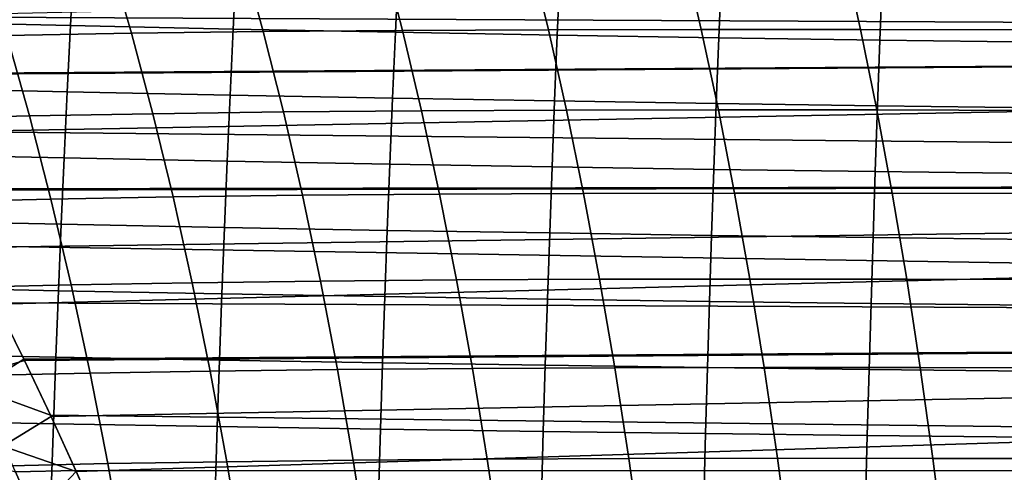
# Model space of a CAD drawing. Header units: metres. Extents: x -23 to 242, y -40 to 23.
# Tile 167 of 256: x 28.93 to 35.39, y 7.17 to 10.14. Entities that reach past the tile are written whole.
import ezdxf

# ---------------------------------------------------------------- set-up
doc = ezdxf.new("R2010")
doc.units = ezdxf.units.M
doc.layers.add('solid_10171013', color=7, linetype='CONTINUOUS')

msp = doc.modelspace()

# ---------------------------------------------------------------- linework, layer by layer
at = {"layer": 'solid_10171013'}
for points in [[(27.757111, 10.161452, 79.273712), (27.537012, 10.537172, 79.500938), (60.5, 10.893069, 79.726776), (60.5, 10.000049, 79.179543)], [(27.976494, 9.776464, 113.947655), (60.200001, 10, 113.820511), (60.200001, 10.89278, 113.273415), (27.76124, 10.15395, 113.730705)], [(29.28702, 10.532981, 270.727448), (28.220037, 10.558116, 270.47876), (28.195511, 10.125114, 270.580139), (29.26432, 10.100365, 270.824951)], [(28.689285, 10.54506, 243.262009), (29.5166, 10.559895, 243.759033), (29.663843, 10.050612, 243.322952), (28.845516, 10.035813, 242.830338)], [(30.352392, 10.509947, 270.960907), (29.28702, 10.532981, 270.727448), (29.26432, 10.100365, 270.824951), (30.331272, 10.077732, 271.05481)], [(29.5166, 10.559895, 243.759033), (30.390507, 10.571107, 244.240906), (30.529392, 10.06184, 243.801331), (29.663843, 10.050612, 243.322952)], [(30.390507, 10.571107, 244.240906), (31.310499, 10.578681, 244.705399), (31.441669, 10.069482, 244.263153), (30.529392, 10.06184, 243.801331)], [(31.310499, 10.578681, 244.705399), (32.275902, 10.583011, 245.150635), (32.400017, 10.073918, 244.70639), (31.441669, 10.069482, 244.263153)], [(32.275902, 10.583011, 245.150635), (33.285442, 10.584518, 245.575073), (33.403175, 10.075564, 245.129364), (32.400017, 10.073918, 244.70639)], [(33.285442, 10.584518, 245.575073), (34.335701, 10.583622, 245.978012), (34.447704, 10.074823, 245.53125), (33.403175, 10.075564, 245.129364)], [(34.335701, 10.583622, 245.978012), (35.422787, 10.580646, 246.358826), (35.529659, 10.072013, 245.911377), (34.447704, 10.074823, 245.53125)], [(31.415775, 10.488861, 271.180603), (30.352392, 10.509947, 270.960907), (30.331272, 10.077732, 271.05481), (31.396008, 10.057059, 271.271149)], [(32.476952, 10.469568, 271.38797), (31.415775, 10.488861, 271.180603), (31.396008, 10.057059, 271.271149), (32.45834, 10.038191, 271.475464)], [(33.535881, 10.451921, 271.58429), (32.476952, 10.469568, 271.38797), (32.45834, 10.038191, 271.475464), (33.51825, 10.020974, 271.669006)], [(34.592537, 10.435765, 271.770813), (33.535881, 10.451921, 271.58429), (33.51825, 10.020974, 271.669006), (34.575741, 10.005258, 271.853027)], [(35.646885, 10.420955, 271.948822), (34.592537, 10.435765, 271.770813), (34.575741, 10.005258, 271.853027), (35.630806, 9.990887, 272.028809)], [(27.971958, 9.78484, 79.057037), (27.757111, 10.161452, 79.273712), (60.5, 10.000049, 79.179543)], [(29.26432, 10.100365, 270.824951), (28.195511, 10.125114, 270.580139), (28.172369, 9.690769, 270.675232), (29.242895, 9.666518, 270.916412)], [(30.331272, 10.077732, 271.05481), (29.26432, 10.100365, 270.824951), (29.242895, 9.666518, 270.916412), (30.311327, 9.644383, 271.142853)], [(28.074266, 10.017249, 242.325378), (28.845516, 10.035813, 242.830338), (28.994373, 9.507689, 242.419037), (28.232244, 9.489367, 241.919312)], [(28.845516, 10.035813, 242.830338), (29.663843, 10.050612, 243.322952), (29.804138, 9.522331, 242.907425), (28.994373, 9.507689, 242.419037)], [(29.663843, 10.050612, 243.322952), (30.529392, 10.06184, 243.801331), (30.661724, 9.53348, 243.382462), (29.804138, 9.522331, 242.907425)], [(31.396008, 10.057059, 271.271149), (30.331272, 10.077732, 271.05481), (30.311327, 9.644383, 271.142853), (31.377333, 9.624207, 271.356079)], [(30.529392, 10.06184, 243.801331), (31.441669, 10.069482, 244.263153), (31.566647, 9.541117, 243.841751), (30.661724, 9.53348, 243.382462)], [(32.45834, 10.038191, 271.475464), (31.396008, 10.057059, 271.271149), (31.377333, 9.624207, 271.356079), (32.440746, 9.605834, 271.557526)], [(31.441669, 10.069482, 244.263153), (32.400017, 10.073918, 244.70639), (32.518272, 9.545612, 244.283081), (31.566647, 9.541117, 243.841751)], [(32.400017, 10.073918, 244.70639), (33.403175, 10.075564, 245.129364), (33.515347, 9.547365, 244.704636), (32.518272, 9.545612, 244.283081)], [(33.51825, 10.020974, 271.669006), (32.45834, 10.038191, 271.475464), (32.440746, 9.605834, 271.557526), (33.501583, 9.589108, 271.748474)], [(33.403175, 10.075564, 245.129364), (34.447704, 10.074823, 245.53125), (34.554405, 9.546767, 245.10556), (33.515347, 9.547365, 244.704636)], [(34.575741, 10.005258, 271.853027), (33.51825, 10.020974, 271.669006), (33.501583, 9.589108, 271.748474), (34.55986, 9.573875, 271.930176)], [(34.447704, 10.074823, 245.53125), (35.529659, 10.072013, 245.911377), (35.63147, 9.544126, 245.485046), (34.554405, 9.546767, 245.10556)], [(28.182854, 9.406723, 78.85025), (27.971958, 9.78484, 79.057037), (60.5, 10.000049, 79.179543), (60.5, 9.079846, 78.679916)], [(27.976494, 9.776464, 113.947655), (28.187693, 9.397654, 114.154579), (60.200001, 10, 113.820511)], [(28.392912, 9.019428, 114.350769), (60.200001, 9.07981, 114.320129), (60.200001, 10, 113.820511), (28.187693, 9.397654, 114.154579)], [(35.630806, 9.990887, 272.028809), (34.575741, 10.005258, 271.853027), (34.55986, 9.573875, 271.930176), (35.615601, 9.559982, 272.103943)], [(29.242895, 9.666518, 270.916412), (28.172369, 9.690769, 270.675232), (28.150534, 9.255338, 270.764343), (29.222664, 9.231687, 271.002106)], [(30.311327, 9.644383, 271.142853), (29.242895, 9.666518, 270.916412), (29.222664, 9.231687, 271.002106), (30.292482, 9.210136, 271.225372)], [(31.377333, 9.624207, 271.356079), (30.311327, 9.644383, 271.142853), (30.292482, 9.210136, 271.225372), (31.359678, 9.190528, 271.435699)], [(32.440746, 9.605834, 271.557526), (31.377333, 9.624207, 271.356079), (31.359678, 9.190528, 271.435699), (32.42411, 9.172707, 271.634491)], [(33.501583, 9.589108, 271.748474), (32.440746, 9.605834, 271.557526), (32.42411, 9.172707, 271.634491), (33.485817, 9.156517, 271.823029)], [(34.55986, 9.573875, 271.930176), (33.501583, 9.589108, 271.748474), (33.485817, 9.156517, 271.823029), (34.544838, 9.141807, 272.002594)], [(35.615601, 9.559982, 272.103943), (34.55986, 9.573875, 271.930176), (34.544838, 9.141807, 272.002594), (35.601215, 9.128421, 272.174469)], [(28.232244, 9.489367, 241.919312), (28.994373, 9.507689, 242.419037), (29.135544, 8.961572, 242.028961), (28.382065, 8.943645, 241.534225)], [(28.994373, 9.507689, 242.419037), (29.804138, 9.522331, 242.907425), (29.937185, 8.975926, 242.513336), (29.135544, 8.961572, 242.028961)], [(29.804138, 9.522331, 242.907425), (30.661724, 9.53348, 243.382462), (30.787216, 8.98689, 242.985214), (29.937185, 8.975926, 242.513336)], [(30.661724, 9.53348, 243.382462), (31.566647, 9.541117, 243.841751), (31.68516, 8.994443, 243.442078), (30.787216, 8.98689, 242.985214)], [(31.566647, 9.541117, 243.841751), (32.518272, 9.545612, 244.283081), (32.630402, 8.99894, 243.881622), (31.68516, 8.994443, 243.442078)], [(32.518272, 9.545612, 244.283081), (33.515347, 9.547365, 244.704636), (33.6217, 9.000762, 244.30188), (32.630402, 8.99894, 243.881622)], [(33.515347, 9.547365, 244.704636), (34.554405, 9.546767, 245.10556), (34.655567, 9.00029, 244.701889), (33.6217, 9.000762, 244.30188)], [(34.554405, 9.546767, 245.10556), (35.63147, 9.544126, 245.485046), (35.727985, 8.997812, 245.080826), (34.655567, 9.00029, 244.701889)], [(28.387907, 9.028962, 78.654053), (28.182854, 9.406723, 78.85025), (60.5, 9.079846, 78.679916)], [(29.222664, 9.231687, 271.002106), (28.150534, 9.255338, 270.764343), (28.129929, 8.81908, 270.847717), (29.203554, 8.796116, 271.082306)], [(30.292482, 9.210136, 271.225372), (29.222664, 9.231687, 271.002106), (29.203554, 8.796116, 271.082306), (30.274668, 8.775221, 271.302612)], [(31.359678, 9.190528, 271.435699), (30.292482, 9.210136, 271.225372), (30.274668, 8.775221, 271.302612), (31.342979, 8.75624, 271.510223)], [(32.42411, 9.172707, 271.634491), (31.359678, 9.190528, 271.435699), (31.342979, 8.75624, 271.510223), (32.408367, 8.739017, 271.706573)], [(33.485817, 9.156517, 271.823029), (32.42411, 9.172707, 271.634491), (32.408367, 8.739017, 271.706573), (33.47089, 8.723402, 271.892914)], [(34.544838, 9.141807, 272.002594), (33.485817, 9.156517, 271.823029), (33.47089, 8.723402, 271.892914), (34.530609, 8.70924, 272.070526)], [(35.601215, 9.128421, 272.174469), (34.544838, 9.141807, 272.002594), (34.530609, 8.70924, 272.070526), (35.587593, 8.696379, 272.240692)], [(28.585196, 8.653502, 78.469002), (28.387907, 9.028962, 78.654053), (60.5, 9.079846, 78.679916), (60.5, 8.134203, 78.228859)], [(28.392912, 9.019428, 114.350769), (28.590193, 8.643783, 114.53566), (60.200001, 9.07981, 114.320129)], [(28.590193, 8.643783, 114.53566), (28.779646, 8.271084, 114.709587), (60.200001, 9.07981, 114.320129)], [(28.961985, 7.901027, 114.873184), (60.200001, 8.134733, 114.770912), (60.200001, 9.07981, 114.320129), (28.779646, 8.271084, 114.709587)], [(29.937185, 8.975926, 242.513336), (30.787216, 8.98689, 242.985214), (30.905582, 8.422935, 242.610489), (30.062687, 8.41227, 242.141586)], [(30.787216, 8.98689, 242.985214), (31.68516, 8.994443, 243.442078), (31.796934, 8.430316, 243.065094), (30.905582, 8.422935, 242.610489)], [(31.68516, 8.994443, 243.442078), (32.630402, 8.99894, 243.881622), (32.736145, 8.434749, 243.502975), (31.796934, 8.430316, 243.065094)], [(32.630402, 8.99894, 243.881622), (33.6217, 9.000762, 244.30188), (33.721992, 8.436599, 243.922028), (32.736145, 8.434749, 243.502975)], [(33.6217, 9.000762, 244.30188), (34.655567, 9.00029, 244.701889), (34.75095, 8.436225, 244.321228), (33.721992, 8.436599, 243.922028)], [(34.655567, 9.00029, 244.701889), (35.727985, 8.997812, 245.080826), (35.818977, 8.433904, 244.699661), (34.75095, 8.436225, 244.321228)], [(28.382065, 8.943645, 241.534225), (29.135544, 8.961572, 242.028961), (29.268713, 8.398339, 241.660995), (28.523397, 8.380976, 241.170975)], [(29.135544, 8.961572, 242.028961), (29.937185, 8.975926, 242.513336), (30.062687, 8.41227, 242.141586), (29.268713, 8.398339, 241.660995)], [(29.203554, 8.796116, 271.082306), (28.129929, 8.81908, 270.847717), (28.110481, 8.38223, 270.92569), (29.185499, 8.360027, 271.157318)], [(30.274668, 8.775221, 271.302612), (29.203554, 8.796116, 271.082306), (29.185499, 8.360027, 271.157318), (30.25782, 8.33985, 271.374908)], [(31.342979, 8.75624, 271.510223), (30.274668, 8.775221, 271.302612), (30.25782, 8.33985, 271.374908), (31.327171, 8.321544, 271.580017)], [(32.408367, 8.739017, 271.706573), (31.342979, 8.75624, 271.510223), (31.327171, 8.321544, 271.580017), (32.393452, 8.304957, 271.774078)], [(33.47089, 8.723402, 271.892914), (32.408367, 8.739017, 271.706573), (32.393452, 8.304957, 271.774078), (33.456741, 8.289941, 271.958405)], [(34.530609, 8.70924, 272.070526), (33.47089, 8.723402, 271.892914), (33.456741, 8.289941, 271.958405), (34.517124, 8.276344, 272.134216)], [(35.587593, 8.696379, 272.240692), (34.530609, 8.70924, 272.070526), (34.517124, 8.276344, 272.134216), (35.57468, 8.264018, 272.302856)], [(28.774904, 8.280595, 78.294731), (28.585196, 8.653502, 78.469002), (60.5, 8.134203, 78.228859)], [(29.268713, 8.398339, 241.660995), (30.062687, 8.41227, 242.141586), (30.180349, 7.832277, 241.79303), (29.393572, 7.818913, 241.315994)], [(30.062687, 8.41227, 242.141586), (30.905582, 8.422935, 242.610489), (31.016544, 7.842527, 242.259171), (30.180349, 7.832277, 241.79303)], [(30.905582, 8.422935, 242.610489), (31.796934, 8.430316, 243.065094), (31.901705, 7.849645, 242.711685), (31.016544, 7.842527, 242.259171)], [(31.796934, 8.430316, 243.065094), (32.736145, 8.434749, 243.502975), (32.835255, 7.853946, 243.148026), (31.901705, 7.849645, 242.711685)], [(32.736145, 8.434749, 243.502975), (33.721992, 8.436599, 243.922028), (33.815971, 7.855775, 243.56601), (32.835255, 7.853946, 243.148026)], [(33.721992, 8.436599, 243.922028), (34.75095, 8.436225, 244.321228), (34.840321, 7.85547, 243.964493), (33.815971, 7.855775, 243.56601)], [(34.75095, 8.436225, 244.321228), (35.818977, 8.433904, 244.699661), (35.904224, 7.853293, 244.342514), (34.840321, 7.85547, 243.964493)], [(29.185499, 8.360027, 271.157318), (28.110481, 8.38223, 270.92569), (28.092169, 7.944859, 270.998413), (29.168478, 7.923487, 271.227264)], [(28.523397, 8.380976, 241.170975), (29.268713, 8.398339, 241.660995), (29.393572, 7.818913, 241.315994), (28.65592, 7.80228, 240.830383)], [(30.25782, 8.33985, 271.374908), (29.185499, 8.360027, 271.157318), (29.168478, 7.923487, 271.227264), (30.241919, 7.904081, 271.442352)], [(31.327171, 8.321544, 271.580017), (30.25782, 8.33985, 271.374908), (30.241919, 7.904081, 271.442352), (31.312237, 7.886494, 271.645172)], [(28.606373, 7.797205, 114.932037), (28.961985, 7.901027, 114.873184), (28.779646, 8.271084, 114.709587), (28.382565, 8.251578, 114.733101)], [(28.650877, 7.717005, 78.034149), (28.387974, 8.252469, 78.267349), (28.774904, 8.280595, 78.294731), (28.957699, 7.909992, 78.130676)], [(28.957699, 7.909992, 78.130676), (28.774904, 8.280595, 78.294731), (60.5, 8.134203, 78.228859)], [(32.393452, 8.304957, 271.774078), (31.327171, 8.321544, 271.580017), (31.312237, 7.886494, 271.645172), (32.379356, 7.870576, 271.837158)], [(33.456741, 8.289941, 271.958405), (32.393452, 8.304957, 271.774078), (32.379356, 7.870576, 271.837158), (33.443363, 7.856182, 272.019623)], [(34.517124, 8.276344, 272.134216), (33.456741, 8.289941, 271.958405), (33.443363, 7.856182, 272.019623), (34.504368, 7.843166, 272.193848)], [(35.57468, 8.264018, 272.302856), (34.517124, 8.276344, 272.134216), (34.504368, 7.843166, 272.193848), (35.562466, 7.831382, 272.361053)], [(29.132616, 7.542724, 77.976845), (28.957699, 7.909992, 78.130676), (60.5, 8.134203, 78.228859), (60.5, 7.167438, 77.828415)], [(28.961985, 7.901027, 114.873184), (29.136389, 7.534447, 115.026527), (60.200001, 8.134733, 114.770912)], [(29.136389, 7.534447, 115.026527), (29.302055, 7.172183, 115.169754), (60.200001, 8.134733, 114.770912)], [(29.458971, 6.814876, 115.303123), (60.200001, 7.167359, 115.171608), (60.200001, 8.134733, 114.770912), (29.302055, 7.172183, 115.169754)], [(29.168478, 7.923487, 271.227264), (28.092169, 7.944859, 270.998413), (28.074987, 7.50697, 271.065948), (29.152489, 7.486492, 271.292297)], [(28.821112, 7.340145, 115.118645), (29.136389, 7.534447, 115.026527), (28.961985, 7.901027, 114.873184), (28.606373, 7.797205, 114.932037)], [(28.650877, 7.717005, 78.034149), (28.957699, 7.909992, 78.130676), (29.132616, 7.542724, 77.976845)], [(30.241919, 7.904081, 271.442352), (29.168478, 7.923487, 271.227264), (29.152489, 7.486492, 271.292297), (30.226963, 7.467911, 271.505066)], [(31.312237, 7.886494, 271.645172), (30.241919, 7.904081, 271.442352), (30.226963, 7.467911, 271.505066), (31.298182, 7.451083, 271.70578)], [(32.379356, 7.870576, 271.837158), (31.312237, 7.886494, 271.645172), (31.298182, 7.451083, 271.70578), (32.366074, 7.435866, 271.895905)], [(28.65592, 7.80228, 240.830383), (29.393572, 7.818913, 241.315994), (29.509825, 7.224359, 240.994766), (28.779312, 7.208613, 240.51326)], [(29.393572, 7.818913, 241.315994), (30.180349, 7.832277, 241.79303), (30.289892, 7.237022, 241.468506), (29.509825, 7.224359, 240.994766)], [(30.180349, 7.832277, 241.79303), (31.016544, 7.842527, 242.259171), (31.119841, 7.246749, 241.932083), (30.289892, 7.237022, 241.468506)], [(31.016544, 7.842527, 242.259171), (31.901705, 7.849645, 242.711685), (31.999229, 7.253519, 242.382675), (31.119841, 7.246749, 241.932083)], [(31.901705, 7.849645, 242.711685), (32.835255, 7.853946, 243.148026), (32.927498, 7.257626, 242.817627), (31.999229, 7.253519, 242.382675)], [(33.443363, 7.856182, 272.019623), (32.379356, 7.870576, 271.837158), (32.366074, 7.435866, 271.895905), (33.430752, 7.422119, 272.076691)], [(32.835255, 7.853946, 243.148026), (33.815971, 7.855775, 243.56601), (33.903435, 7.259393, 243.234634), (32.927498, 7.257626, 242.817627)], [(34.504368, 7.843166, 272.193848), (33.443363, 7.856182, 272.019623), (33.430752, 7.422119, 272.076691), (34.492336, 7.409699, 272.24942)], [(33.815971, 7.855775, 243.56601), (34.840321, 7.85547, 243.964493), (34.923481, 7.259134, 243.632507), (33.903435, 7.259393, 243.234634)], [(35.562466, 7.831382, 272.361053), (34.504368, 7.843166, 272.193848), (34.492336, 7.409699, 272.24942), (35.550945, 7.398468, 272.415405)], [(34.840321, 7.85547, 243.964493), (35.904224, 7.853293, 244.342514), (35.983536, 7.257093, 244.010208), (34.923481, 7.259134, 243.632507)], [(28.904018, 7.17094, 77.815285), (28.650877, 7.717005, 78.034149), (29.132616, 7.542724, 77.976845), (29.298714, 7.179832, 77.833183)], [(29.152489, 7.486492, 271.292297), (28.074987, 7.50697, 271.065948), (28.058935, 7.068565, 271.128448), (29.137529, 7.049041, 271.352509)], [(28.821112, 7.340145, 115.118645), (29.302055, 7.172183, 115.169754), (29.136389, 7.534447, 115.026527)], [(29.298714, 7.179832, 77.833183), (29.132616, 7.542724, 77.976845), (60.5, 7.167438, 77.828415)], [(30.226963, 7.467911, 271.505066), (29.152489, 7.486492, 271.292297), (29.137529, 7.049041, 271.352509), (30.212957, 7.031333, 271.563141)], [(31.298182, 7.451083, 271.70578), (30.226963, 7.467911, 271.505066), (30.212957, 7.031333, 271.563141), (31.285002, 7.015306, 271.761963)], [(32.366074, 7.435866, 271.895905), (31.298182, 7.451083, 271.70578), (31.285002, 7.015306, 271.761963), (32.353611, 7.000822, 271.950348)], [(33.430752, 7.422119, 272.076691), (32.366074, 7.435866, 271.895905), (32.353611, 7.000822, 271.950348), (33.418915, 6.987744, 272.129639)], [(34.492336, 7.409699, 272.24942), (33.430752, 7.422119, 272.076691), (33.418915, 6.987744, 272.129639), (34.481041, 6.975939, 272.301086)], [(35.550945, 7.398468, 272.415405), (34.492336, 7.409699, 272.24942), (34.481041, 6.975939, 272.301086), (35.540127, 6.965271, 272.465942)], [(28.554897, 7.043441, 115.273872), (29.026451, 6.879834, 115.293358), (29.302055, 7.172183, 115.169754), (28.821112, 7.340145, 115.118645)], [(28.701088, 6.729163, 77.61113), (28.453932, 7.291821, 77.820305), (28.904018, 7.17094, 77.815285), (29.145784, 6.614223, 77.611237)], [(29.509825, 7.224359, 240.994766), (30.289892, 7.237022, 241.468506), (30.391047, 6.627618, 241.168839), (29.617178, 6.615773, 240.698135)], [(30.289892, 7.237022, 241.468506), (31.119841, 7.246749, 241.932083), (31.215221, 6.636725, 241.630066), (30.391047, 6.627618, 241.168839)], [(31.119841, 7.246749, 241.932083), (31.999229, 7.253519, 242.382675), (32.089272, 6.643072, 242.078903), (31.215221, 6.636725, 241.630066)], [(31.999229, 7.253519, 242.382675), (32.927498, 7.257626, 242.817627), (33.012653, 6.646931, 242.512604), (32.089272, 6.643072, 242.078903)], [(32.927498, 7.257626, 242.817627), (33.903435, 7.259393, 243.234634), (33.984169, 6.648598, 242.928757), (33.012653, 6.646931, 242.512604)], [(33.903435, 7.259393, 243.234634), (34.923481, 7.259134, 243.632507), (35.000237, 6.648365, 243.326096), (33.984169, 6.648598, 242.928757)], [(34.923481, 7.259134, 243.632507), (35.983536, 7.257093, 244.010208), (36.056728, 6.646457, 243.703552), (35.000237, 6.648365, 243.326096)], [(28.779312, 7.208613, 240.51326), (29.509825, 7.224359, 240.994766), (29.617178, 6.615773, 240.698135), (28.893259, 6.601058, 240.220413)], [(29.145784, 6.614223, 77.611237), (28.904018, 7.17094, 77.815285), (29.298714, 7.179832, 77.833183), (29.455996, 6.821971, 77.699448)], [(29.026451, 6.879834, 115.293358), (29.458971, 6.814876, 115.303123), (29.302055, 7.172183, 115.169754)], [(29.455996, 6.821971, 77.699448), (29.298714, 7.179832, 77.833183), (60.5, 7.167438, 77.828415)], [(29.604856, 6.468847, 77.575043), (29.455996, 6.821971, 77.699448), (60.5, 7.167438, 77.828415), (60.5, 6.180868, 77.479073)]]:
    msp.add_3dface(points, dxfattribs=at)

doc.saveas('drawing.dxf')
